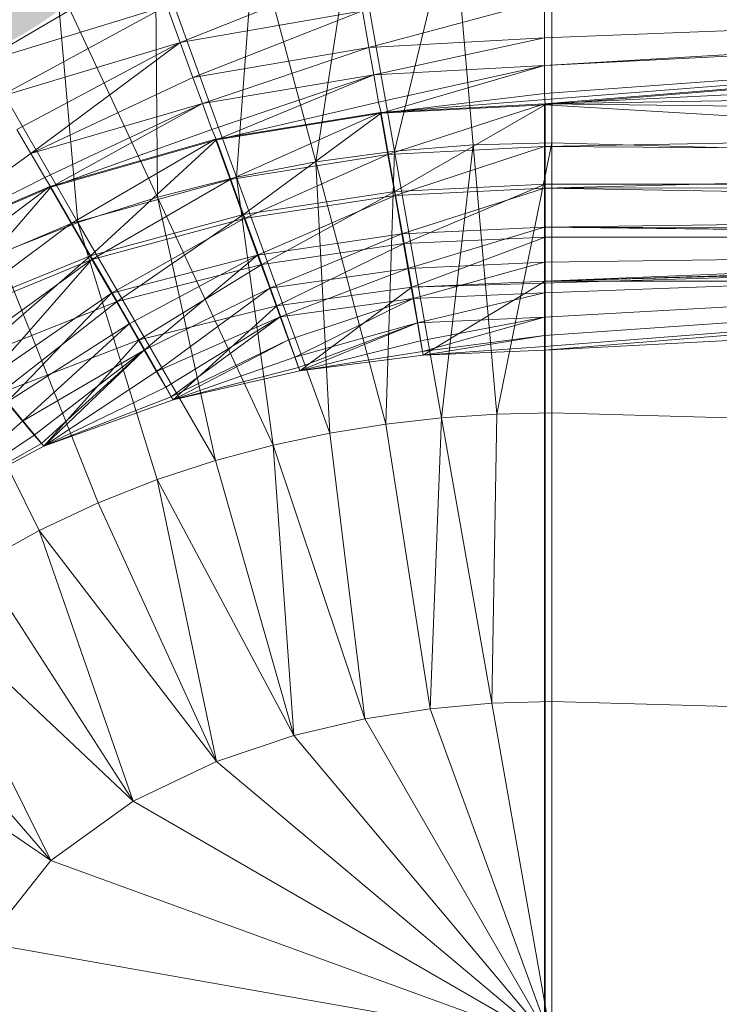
# Model space of a CAD drawing. Header units: metres. Extents: x 391.1 to 427.5, y 12.8 to 28.4.
# Tile 116 of 218: x 406.6192 to 406.6807, y 26.456 to 26.5427. Entities that reach past the tile are written whole.
import ezdxf

# ---------------------------------------------------------------- set-up
doc = ezdxf.new("R2010")
doc.units = ezdxf.units.M
doc.layers.add('A-DETL-____-MBND', color=7, linetype='Continuous', lineweight=18)
doc.layers.add('E-LITE-EQPM-IDEN', color=7, linetype='Continuous', lineweight=30)
doc.styles.add('Tahoma_4', font='tahoma.ttf', dxfattribs={"height": 0.15})

# ---------------------------------------------------------------- blocks, each defined once
blk = doc.blocks.new('Family - Inodor PA-152140-03_ENLLUMENAT_P0A')
at = {"layer": 'A-DETL-____-MBND', "color": 253, "true_color": 0xaaaaaa}
for p, q in [((0.207791, 0.299659), (0.202676, 0.278417)), ((0.209601, 0.278975), (0.207791, 0.299659)), ((0.216518, 0.27916), (0.216518, 0.299915)), ((0.199066, 0.298888), (0.195736, 0.277475)), ((0.202676, 0.278417), (0.199066, 0.298888)), ((0.190346, 0.297589), (0.188777, 0.276132)), ((0.195736, 0.277475), (0.190346, 0.297589)), ((0.188777, 0.276132), (0.181638, 0.295746)), ((0.181638, 0.295746), (0.181802, 0.274363)), ((0.181239, 0.295066), (0.166095, 0.286145)), ((0.181239, 0.295066), (0.166095, 0.286145)), ((0.19926, 0.294144), (0.183814, 0.288007)), ((0.19926, 0.294144), (0.183814, 0.288007)), ((0.181802, 0.274363), (0.172957, 0.293331)), ((0.172957, 0.293331), (0.17482, 0.272138)), ((0.330767, 0.292853), (0.215873, 0.285964)), ((0.330767, 0.292853), (0.215873, 0.288401)), ((0.330767, 0.292853), (0.215873, 0.285964)), ((0.330767, 0.292853), (0.215873, 0.288401)), ((0.215874, 0.291681), (0.200423, 0.287547)), ((0.215874, 0.291681), (0.200423, 0.287547)), ((0.330815, 0.291949), (0.201425, 0.281839)), ((0.330815, 0.291949), (0.215869, 0.282606)), ((0.330815, 0.291949), (0.215869, 0.282606)), ((0.330822, 0.291855), (0.215873, 0.285964)), ((0.330822, 0.291855), (0.215873, 0.283511)), ((0.330822, 0.291855), (0.215873, 0.285964)), ((0.330822, 0.291855), (0.215873, 0.283511)), ((0.215873, 0.288401), (0.215874, 0.291681)), ((0.215874, 0.291681), (0.215873, 0.288401)), ((0.330822, 0.291855), (0.215927, 0.282512)), ((0.330822, 0.291855), (0.215927, 0.282512)), ((0.182645, 0.29122), (0.166095, 0.286145)), ((0.182645, 0.29122), (0.166095, 0.286145)), ((0.182645, 0.29122), (0.167804, 0.283184)), ((0.182645, 0.29122), (0.167804, 0.283184)), ((0.183814, 0.288007), (0.182645, 0.29122)), ((0.182645, 0.29122), (0.183814, 0.288007)), ((0.199854, 0.290777), (0.183814, 0.288007)), ((0.199854, 0.290777), (0.183814, 0.288007)), ((0.199854, 0.290777), (0.184936, 0.284924)), ((0.199854, 0.290777), (0.184936, 0.284924)), ((0.200423, 0.287547), (0.199854, 0.290777)), ((0.199854, 0.290777), (0.200423, 0.287547)), ((0.17482, 0.272138), (0.164326, 0.290314)), ((0.183814, 0.288007), (0.167804, 0.283184)), ((0.183814, 0.288007), (0.167804, 0.283184)), ((0.183814, 0.288007), (0.169444, 0.280343)), ((0.183814, 0.288007), (0.169444, 0.280343)), ((0.183814, 0.288007), (0.170662, 0.278233)), ((0.183814, 0.288007), (0.170662, 0.278233)), ((0.184936, 0.284924), (0.183814, 0.288007)), ((0.183814, 0.288007), (0.184936, 0.284924)), ((0.215873, 0.288401), (0.200423, 0.287547)), ((0.215873, 0.288401), (0.200423, 0.287547)), ((0.215873, 0.288401), (0.200846, 0.285147)), ((0.215873, 0.288401), (0.200846, 0.285147)), ((0.330816, 0.288177), (0.215869, 0.282606)), ((0.330816, 0.288177), (0.215869, 0.282606)), ((0.215873, 0.285964), (0.215873, 0.288401)), ((0.215873, 0.288401), (0.215873, 0.285964)), ((0.200423, 0.287547), (0.184936, 0.284924)), ((0.200423, 0.287547), (0.184936, 0.284924)), ((0.200423, 0.287547), (0.185769, 0.282635)), ((0.200423, 0.287547), (0.185769, 0.282635)), ((0.200846, 0.285147), (0.200423, 0.287547)), ((0.200423, 0.287547), (0.200846, 0.285147)), ((0.215873, 0.285964), (0.200846, 0.285147)), ((0.215873, 0.285964), (0.200846, 0.285147)), ((0.215873, 0.285964), (0.201272, 0.282731)), ((0.215873, 0.285964), (0.201272, 0.282731)), ((0.215873, 0.285964), (0.201499, 0.281757)), ((0.215873, 0.285964), (0.201499, 0.281757)), ((0.215873, 0.283511), (0.215873, 0.285964)), ((0.215873, 0.285964), (0.215873, 0.283511)), ((0.184936, 0.284924), (0.170662, 0.278233)), ((0.184936, 0.284924), (0.170662, 0.278233)), ((0.185769, 0.282635), (0.184936, 0.284924)), ((0.184936, 0.284924), (0.185769, 0.282635)), ((0.200846, 0.285147), (0.185769, 0.282635)), ((0.200846, 0.285147), (0.185769, 0.282635)), ((0.200846, 0.285147), (0.186608, 0.280329)), ((0.200846, 0.285147), (0.186608, 0.280329)), ((0.200846, 0.285147), (0.187, 0.279409)), ((0.200846, 0.285147), (0.187, 0.279409)), ((0.201272, 0.282731), (0.200846, 0.285147)), ((0.200846, 0.285147), (0.201272, 0.282731)), ((0.330816, 0.28452), (0.215869, 0.282606)), ((0.330816, 0.28452), (0.215869, 0.282606)), ((0.215873, 0.283511), (0.201499, 0.281757)), ((0.215873, 0.283511), (0.201499, 0.281757)), ((0.215927, 0.282512), (0.215873, 0.283511)), ((0.215873, 0.283511), (0.215927, 0.282512)), ((0.185769, 0.282635), (0.170662, 0.278233)), ((0.185769, 0.282635), (0.170662, 0.278233)), ((0.185769, 0.282635), (0.171889, 0.276108)), ((0.185769, 0.282635), (0.171889, 0.276108)), ((0.185769, 0.282635), (0.172435, 0.27527)), ((0.185769, 0.282635), (0.172435, 0.27527)), ((0.186608, 0.280329), (0.185769, 0.282635)), ((0.185769, 0.282635), (0.186608, 0.280329)), ((0.201272, 0.282731), (0.187, 0.279409)), ((0.201272, 0.282731), (0.187, 0.279409)), ((0.201499, 0.281757), (0.201272, 0.282731)), ((0.201272, 0.282731), (0.201499, 0.281757)), ((0.201425, 0.281839), (0.186914, 0.279478)), ((0.201499, 0.281757), (0.187, 0.279409)), ((0.201499, 0.281757), (0.187, 0.279409)), ((0.201425, 0.281839), (0.188204, 0.275934)), ((0.201425, 0.281839), (0.188204, 0.275934)), ((0.201499, 0.281757), (0.189388, 0.27285)), ((0.201499, 0.281757), (0.189388, 0.27285)), ((0.215869, 0.282606), (0.201425, 0.281839)), ((0.215869, 0.282606), (0.201425, 0.281839)), ((0.20208, 0.278125), (0.201425, 0.281839)), ((0.201425, 0.281839), (0.20208, 0.278125)), ((0.215927, 0.282512), (0.201499, 0.281757)), ((0.215927, 0.282512), (0.201499, 0.281757)), ((0.202711, 0.274883), (0.201499, 0.281757)), ((0.201499, 0.281757), (0.202711, 0.274883)), ((0.215869, 0.282606), (0.20208, 0.278125)), ((0.215869, 0.282606), (0.20208, 0.278125)), ((0.215927, 0.282512), (0.202711, 0.274883)), ((0.215927, 0.282512), (0.202711, 0.274883)), ((0.725602, 0.28259), (0.204198, 0.266448)), ((0.330816, 0.281089), (0.215869, 0.282606)), ((0.215869, 0.282606), (0.330816, 0.281089)), ((0.215869, 0.282606), (0.215869, 0.278834)), ((0.215869, 0.282606), (0.215869, 0.278834)), ((0.725602, 0.28259), (0.215927, 0.266967)), ((0.725602, 0.28259), (0.215927, 0.266967)), ((0.330821, 0.275532), (0.215927, 0.282512)), ((0.215927, 0.282512), (0.330821, 0.275532)), ((0.215927, 0.282512), (0.215927, 0.275532)), ((0.215927, 0.282512), (0.215927, 0.275532)), ((0.330816, 0.281089), (0.215869, 0.278834)), ((0.330816, 0.281089), (0.215869, 0.278834)), ((0.170662, 0.278233), (0.169444, 0.280343)), ((0.169444, 0.280343), (0.170662, 0.278233)), ((0.186608, 0.280329), (0.172435, 0.27527)), ((0.186608, 0.280329), (0.172435, 0.27527)), ((0.187, 0.279409), (0.186608, 0.280329)), ((0.186608, 0.280329), (0.187, 0.279409)), ((0.186914, 0.279478), (0.172337, 0.275323)), ((0.187, 0.279409), (0.172435, 0.27527)), ((0.187, 0.279409), (0.172435, 0.27527)), ((0.186914, 0.279478), (0.174224, 0.272056)), ((0.186914, 0.279478), (0.174224, 0.272056)), ((0.187, 0.279409), (0.175925, 0.269225)), ((0.187, 0.279409), (0.175925, 0.269225)), ((0.188204, 0.275934), (0.186914, 0.279478)), ((0.186914, 0.279478), (0.188204, 0.275934)), ((0.189388, 0.27285), (0.187, 0.279409)), ((0.187, 0.279409), (0.189388, 0.27285)), ((0.216518, 0.27916), (0.209601, 0.278975)), ((0.216518, 0.27916), (0.211674, 0.255282)), ((0.726199, 0.265083), (0.216518, 0.27916)), ((0.216518, 0.25539), (0.216518, 0.27916)), ((0.202676, 0.278417), (0.195736, 0.277475)), ((0.202676, 0.278417), (0.201919, 0.254398)), ((0.215869, 0.278834), (0.20208, 0.278125)), ((0.215869, 0.278834), (0.20208, 0.278125)), ((0.209601, 0.278975), (0.202676, 0.278417)), ((0.206813, 0.254954), (0.202676, 0.278417)), ((0.215869, 0.278834), (0.202715, 0.274524)), ((0.215869, 0.278834), (0.202715, 0.274524)), ((0.209601, 0.278975), (0.206813, 0.254954)), ((0.211674, 0.255282), (0.209601, 0.278975)), ((0.330816, 0.277987), (0.215869, 0.278834)), ((0.215869, 0.278834), (0.330816, 0.277987)), ((0.215869, 0.278834), (0.215869, 0.275177)), ((0.215869, 0.278834), (0.215869, 0.275177)), ((0.170662, 0.278233), (0.157955, 0.269033)), ((0.170662, 0.278233), (0.157955, 0.269033)), ((0.171889, 0.276108), (0.170662, 0.278233)), ((0.170662, 0.278233), (0.171889, 0.276108)), ((0.20208, 0.278125), (0.188204, 0.275934)), ((0.20208, 0.278125), (0.188204, 0.275934)), ((0.195736, 0.277475), (0.188777, 0.276132)), ((0.20208, 0.278125), (0.189455, 0.272497)), ((0.20208, 0.278125), (0.189455, 0.272497)), ((0.201919, 0.254398), (0.195736, 0.277475)), ((0.195736, 0.277475), (0.196978, 0.2536)), ((0.202715, 0.274524), (0.20208, 0.278125)), ((0.20208, 0.278125), (0.202715, 0.274524)), ((0.330816, 0.277987), (0.215869, 0.275177)), ((0.330816, 0.277987), (0.215869, 0.275177)), ((0.445709, 0.276587), (0.215927, 0.266967)), ((0.445709, 0.276587), (0.215927, 0.266967)), ((0.171889, 0.276108), (0.157955, 0.269033)), ((0.171889, 0.276108), (0.157955, 0.269033)), ((0.172435, 0.27527), (0.171889, 0.276108)), ((0.171889, 0.276108), (0.172435, 0.27527)), ((0.188204, 0.275934), (0.174224, 0.272056)), ((0.188204, 0.275934), (0.174224, 0.272056)), ((0.188204, 0.275934), (0.176052, 0.268889)), ((0.188204, 0.275934), (0.176052, 0.268889)), ((0.188777, 0.276132), (0.181802, 0.274363)), ((0.189455, 0.272497), (0.188204, 0.275934)), ((0.188204, 0.275934), (0.189455, 0.272497)), ((0.196978, 0.2536), (0.188777, 0.276132)), ((0.188777, 0.276132), (0.191979, 0.252539)), ((0.172337, 0.275323), (0.15785, 0.269068)), ((0.172435, 0.27527), (0.157955, 0.269033)), ((0.172435, 0.27527), (0.157955, 0.269033)), ((0.172337, 0.275323), (0.160275, 0.266178)), ((0.172337, 0.275323), (0.160275, 0.266178)), ((0.172435, 0.27527), (0.162442, 0.263686)), ((0.172435, 0.27527), (0.162442, 0.263686)), ((0.174224, 0.272056), (0.172337, 0.275323)), ((0.172337, 0.275323), (0.174224, 0.272056)), ((0.175925, 0.269225), (0.172435, 0.27527)), ((0.172435, 0.27527), (0.175925, 0.269225)), ((0.202711, 0.274883), (0.189388, 0.27285)), ((0.202711, 0.274883), (0.189388, 0.27285)), ((0.202711, 0.274883), (0.190986, 0.26846)), ((0.202711, 0.274883), (0.190986, 0.26846)), ((0.215927, 0.275532), (0.202711, 0.274883)), ((0.215927, 0.275532), (0.202711, 0.274883)), ((0.203522, 0.270282), (0.202711, 0.274883)), ((0.202711, 0.274883), (0.203522, 0.270282)), ((0.215869, 0.275177), (0.202715, 0.274524)), ((0.215869, 0.275177), (0.202715, 0.274524)), ((0.215869, 0.275177), (0.203311, 0.271144)), ((0.215869, 0.275177), (0.203311, 0.271144)), ((0.215927, 0.275532), (0.203522, 0.270282)), ((0.215927, 0.275532), (0.203522, 0.270282)), ((0.330816, 0.27531), (0.215869, 0.275177)), ((0.330816, 0.27531), (0.215869, 0.275177)), ((0.330816, 0.273138), (0.215869, 0.275177)), ((0.215869, 0.275177), (0.330816, 0.273138)), ((0.215869, 0.275177), (0.215869, 0.271746)), ((0.215869, 0.275177), (0.215869, 0.271746)), ((0.330821, 0.275532), (0.215927, 0.275532)), ((0.330821, 0.275532), (0.215927, 0.275532)), ((0.215927, 0.275532), (0.215927, 0.27086)), ((0.215927, 0.275532), (0.215927, 0.27086)), ((0.181802, 0.274363), (0.17482, 0.272138)), ((0.191979, 0.252539), (0.181802, 0.274363)), ((0.181802, 0.274363), (0.186915, 0.251188)), ((0.202715, 0.274524), (0.189455, 0.272497)), ((0.202715, 0.274524), (0.189455, 0.272497)), ((0.202715, 0.274524), (0.190628, 0.269273)), ((0.202715, 0.274524), (0.190628, 0.269273)), ((0.203311, 0.271144), (0.202715, 0.274524)), ((0.202715, 0.274524), (0.203311, 0.271144)), ((0.330816, 0.273138), (0.215869, 0.271746)), ((0.330816, 0.273138), (0.215869, 0.271746)), ((0.189388, 0.27285), (0.175925, 0.269225)), ((0.189388, 0.27285), (0.175925, 0.269225)), ((0.189455, 0.272497), (0.176052, 0.268889)), ((0.189455, 0.272497), (0.176052, 0.268889)), ((0.189455, 0.272497), (0.177768, 0.265918)), ((0.189455, 0.272497), (0.177768, 0.265918)), ((0.189388, 0.27285), (0.178261, 0.265179)), ((0.189388, 0.27285), (0.178261, 0.265179)), ((0.190986, 0.26846), (0.189388, 0.27285)), ((0.189388, 0.27285), (0.190986, 0.26846)), ((0.190628, 0.269273), (0.189455, 0.272497)), ((0.189455, 0.272497), (0.190628, 0.269273)), ((0.174224, 0.272056), (0.160275, 0.266178)), ((0.174224, 0.272056), (0.160275, 0.266178)), ((0.174224, 0.272056), (0.162626, 0.263377)), ((0.174224, 0.272056), (0.162626, 0.263377)), ((0.17482, 0.272138), (0.167851, 0.269419)), ((0.176052, 0.268889), (0.174224, 0.272056)), ((0.174224, 0.272056), (0.176052, 0.268889)), ((0.186915, 0.251188), (0.17482, 0.272138)), ((0.17482, 0.272138), (0.181788, 0.249515)), ((0.215869, 0.271746), (0.203311, 0.271144)), ((0.215869, 0.271746), (0.203311, 0.271144)), ((0.215869, 0.271746), (0.20385, 0.26809)), ((0.215869, 0.271746), (0.20385, 0.26809)), ((0.330816, 0.271538), (0.215869, 0.271746)), ((0.215869, 0.271746), (0.330816, 0.271538)), ((0.215869, 0.271746), (0.330816, 0.270559)), ((0.215869, 0.271746), (0.330816, 0.270559)), ((0.215869, 0.271746), (0.330816, 0.270245)), ((0.215869, 0.271746), (0.330816, 0.270245)), ((0.215869, 0.271746), (0.215869, 0.268645)), ((0.215869, 0.271746), (0.215869, 0.268645)), ((0.203311, 0.271144), (0.190628, 0.269273)), ((0.203311, 0.271144), (0.190628, 0.269273)), ((0.203311, 0.271144), (0.191689, 0.266358)), ((0.203311, 0.271144), (0.191689, 0.266358)), ((0.20385, 0.26809), (0.203311, 0.271144)), ((0.203311, 0.271144), (0.20385, 0.26809)), ((0.215927, 0.27086), (0.203522, 0.270282)), ((0.215927, 0.27086), (0.203522, 0.270282)), ((0.215927, 0.27086), (0.204198, 0.266448)), ((0.215927, 0.27086), (0.204198, 0.266448)), ((0.330821, 0.27086), (0.215927, 0.27086)), ((0.330821, 0.27086), (0.215927, 0.27086)), ((0.215927, 0.266967), (0.215927, 0.27086)), ((0.215927, 0.27086), (0.215927, 0.266967)), ((0.203522, 0.270282), (0.190986, 0.26846)), ((0.203522, 0.270282), (0.190986, 0.26846)), ((0.203522, 0.270282), (0.192317, 0.264802)), ((0.203522, 0.270282), (0.192317, 0.264802)), ((0.204198, 0.266448), (0.203522, 0.270282)), ((0.203522, 0.270282), (0.204198, 0.266448)), ((0.330816, 0.270245), (0.215869, 0.260902)), ((0.330816, 0.270245), (0.215869, 0.260902)), ((0.330816, 0.270245), (0.215869, 0.268645)), ((0.330816, 0.270245), (0.215869, 0.265967)), ((0.330816, 0.270245), (0.215869, 0.268645)), ((0.330816, 0.270245), (0.215869, 0.263796)), ((0.330816, 0.270245), (0.215869, 0.265967)), ((0.330816, 0.270245), (0.215869, 0.262196)), ((0.330816, 0.270245), (0.215869, 0.263796)), ((0.330816, 0.270245), (0.215869, 0.261216)), ((0.330816, 0.270245), (0.215869, 0.262196)), ((0.330816, 0.270245), (0.215869, 0.260902)), ((0.330816, 0.270245), (0.215869, 0.261216)), ((0.330816, 0.270245), (0.215927, 0.266967)), ((0.330816, 0.270245), (0.215927, 0.266967)), ((0.175925, 0.269225), (0.162442, 0.263686)), ((0.175925, 0.269225), (0.162442, 0.263686)), ((0.176052, 0.268889), (0.162626, 0.263377)), ((0.176052, 0.268889), (0.162626, 0.263377)), ((0.176052, 0.268889), (0.164831, 0.260748)), ((0.176052, 0.268889), (0.164831, 0.260748)), ((0.175925, 0.269225), (0.165445, 0.260107)), ((0.175925, 0.269225), (0.165445, 0.260107)), ((0.176052, 0.268889), (0.166825, 0.258373)), ((0.176052, 0.268889), (0.166825, 0.258373)), ((0.167851, 0.269419), (0.176607, 0.247478)), ((0.178261, 0.265179), (0.175925, 0.269225)), ((0.175925, 0.269225), (0.178261, 0.265179)), ((0.177768, 0.265918), (0.176052, 0.268889)), ((0.176052, 0.268889), (0.177768, 0.265918)), ((0.190628, 0.269273), (0.177768, 0.265918)), ((0.190628, 0.269273), (0.177768, 0.265918)), ((0.190628, 0.269273), (0.179318, 0.263232)), ((0.190628, 0.269273), (0.179318, 0.263232)), ((0.190628, 0.269273), (0.180657, 0.260913)), ((0.190628, 0.269273), (0.180657, 0.260913)), ((0.191689, 0.266358), (0.190628, 0.269273)), ((0.190628, 0.269273), (0.191689, 0.266358)), ((0.190986, 0.26846), (0.178261, 0.265179)), ((0.190986, 0.26846), (0.178261, 0.265179)), ((0.190986, 0.26846), (0.180207, 0.261808)), ((0.190986, 0.26846), (0.180207, 0.261808)), ((0.192317, 0.264802), (0.190986, 0.26846)), ((0.190986, 0.26846), (0.192317, 0.264802)), ((0.20385, 0.26809), (0.191689, 0.266358)), ((0.20385, 0.26809), (0.191689, 0.266358)), ((0.20385, 0.26809), (0.192605, 0.263843)), ((0.20385, 0.26809), (0.192605, 0.263843)), ((0.215869, 0.268645), (0.20385, 0.26809)), ((0.215869, 0.268645), (0.20385, 0.26809)), ((0.204315, 0.265454), (0.20385, 0.26809)), ((0.20385, 0.26809), (0.204315, 0.265454)), ((0.215869, 0.268645), (0.204315, 0.265454)), ((0.215869, 0.268645), (0.204315, 0.265454)), ((0.215869, 0.265967), (0.215869, 0.268645)), ((0.215869, 0.268645), (0.215869, 0.265967)), ((0.160927, 0.266166), (0.1714, 0.245033)), ((0.191689, 0.266358), (0.180657, 0.260913)), ((0.191689, 0.266358), (0.180657, 0.260913)), ((0.191689, 0.266358), (0.181743, 0.259033)), ((0.191689, 0.266358), (0.181743, 0.259033)), ((0.192605, 0.263843), (0.191689, 0.266358)), ((0.191689, 0.266358), (0.192605, 0.263843)), ((0.204198, 0.266448), (0.192317, 0.264802)), ((0.204198, 0.266448), (0.192317, 0.264802)), ((0.204198, 0.266448), (0.192317, 0.264802)), ((0.204198, 0.266448), (0.194337, 0.259083)), ((0.204198, 0.266448), (0.194337, 0.259083)), ((0.215927, 0.266967), (0.204198, 0.266448)), ((0.215927, 0.266967), (0.204198, 0.266448)), ((0.215927, 0.266967), (0.204198, 0.266448)), ((0.215927, 0.266967), (0.204198, 0.266448)), ((0.205194, 0.260465), (0.204198, 0.266448)), ((0.204198, 0.266448), (0.205194, 0.260465)), ((0.215927, 0.266967), (0.205194, 0.260465)), ((0.215927, 0.266967), (0.205194, 0.260465)), ((0.330821, 0.266967), (0.215869, 0.260902)), ((0.215869, 0.260902), (0.215927, 0.266967)), ((0.215869, 0.260902), (0.330821, 0.266967)), ((0.330821, 0.266967), (0.215869, 0.260902)), ((0.215869, 0.260902), (0.215927, 0.266967)), ((0.215869, 0.260902), (0.330821, 0.266967)), ((0.215927, 0.266967), (0.215869, 0.260902)), ((0.215927, 0.266967), (0.330821, 0.266967)), ((0.215927, 0.266967), (0.330821, 0.266967)), ((0.330821, 0.266967), (0.215927, 0.266967)), ((0.215927, 0.13288), (0.215927, 0.266967)), ((0.215927, 0.266967), (0.215927, 0.13288)), ((0.330821, 0.266967), (0.215927, 0.266967)), ((0.330821, 0.266967), (0.215927, 0.266967)), ((0.177768, 0.265918), (0.166825, 0.258373)), ((0.177768, 0.265918), (0.166825, 0.258373)), ((0.177768, 0.265918), (0.168546, 0.256322)), ((0.177768, 0.265918), (0.168546, 0.256322)), ((0.179318, 0.263232), (0.177768, 0.265918)), ((0.177768, 0.265918), (0.179318, 0.263232)), ((0.204315, 0.265454), (0.192605, 0.263843)), ((0.204315, 0.265454), (0.192605, 0.263843)), ((0.204315, 0.265454), (0.193347, 0.261802)), ((0.204315, 0.265454), (0.193347, 0.261802)), ((0.204315, 0.265454), (0.193895, 0.260298)), ((0.204315, 0.265454), (0.193895, 0.260298)), ((0.215869, 0.265967), (0.204315, 0.265454)), ((0.215869, 0.265967), (0.204315, 0.265454)), ((0.204692, 0.263315), (0.204315, 0.265454)), ((0.204315, 0.265454), (0.204692, 0.263315)), ((0.215869, 0.265967), (0.204692, 0.263315)), ((0.215869, 0.265967), (0.204692, 0.263315)), ((0.215869, 0.263796), (0.215869, 0.265967)), ((0.215869, 0.265967), (0.215869, 0.263796)), ((0.178261, 0.265179), (0.165445, 0.260107)), ((0.178261, 0.265179), (0.165445, 0.260107)), ((0.178261, 0.265179), (0.167948, 0.257125)), ((0.178261, 0.265179), (0.167948, 0.257125)), ((0.180207, 0.261808), (0.178261, 0.265179)), ((0.178261, 0.265179), (0.180207, 0.261808)), ((0.192317, 0.264802), (0.180207, 0.261808)), ((0.192317, 0.264802), (0.180207, 0.261808)), ((0.192317, 0.264802), (0.180207, 0.261808)), ((0.192317, 0.264802), (0.18319, 0.256527)), ((0.192317, 0.264802), (0.18319, 0.256527)), ((0.194337, 0.259083), (0.192317, 0.264802)), ((0.192317, 0.264802), (0.194337, 0.259083)), ((0.192605, 0.263843), (0.181743, 0.259033)), ((0.192605, 0.263843), (0.181743, 0.259033)), ((0.192605, 0.263843), (0.182543, 0.257647)), ((0.192605, 0.263843), (0.182543, 0.257647)), ((0.192605, 0.263843), (0.183033, 0.256798)), ((0.192605, 0.263843), (0.183033, 0.256798)), ((0.193347, 0.261802), (0.192605, 0.263843)), ((0.192605, 0.263843), (0.193347, 0.261802)), ((0.215869, 0.263796), (0.204692, 0.263315)), ((0.215869, 0.263796), (0.204692, 0.263315)), ((0.215869, 0.263796), (0.20497, 0.261739)), ((0.215869, 0.263796), (0.20497, 0.261739)), ((0.215869, 0.263796), (0.20514, 0.260774)), ((0.215869, 0.263796), (0.20514, 0.260774)), ((0.215869, 0.262196), (0.215869, 0.263796)), ((0.215869, 0.263796), (0.215869, 0.262196)), ((0.179318, 0.263232), (0.168546, 0.256322)), ((0.179318, 0.263232), (0.168546, 0.256322)), ((0.179318, 0.263232), (0.169942, 0.254658)), ((0.179318, 0.263232), (0.169942, 0.254658)), ((0.180657, 0.260913), (0.179318, 0.263232)), ((0.179318, 0.263232), (0.180657, 0.260913)), ((0.204692, 0.263315), (0.193895, 0.260298)), ((0.204692, 0.263315), (0.193895, 0.260298)), ((0.204692, 0.263315), (0.19423, 0.259378)), ((0.204692, 0.263315), (0.19423, 0.259378)), ((0.204692, 0.263315), (0.194337, 0.259083)), ((0.204692, 0.263315), (0.194337, 0.259083)), ((0.20497, 0.261739), (0.204692, 0.263315)), ((0.204692, 0.263315), (0.20497, 0.261739)), ((0.180207, 0.261808), (0.167948, 0.257125)), ((0.180207, 0.261808), (0.167948, 0.257125)), ((0.180207, 0.261808), (0.167948, 0.257125)), ((0.180207, 0.261808), (0.171802, 0.252442)), ((0.180207, 0.261808), (0.171802, 0.252442)), ((0.18319, 0.256527), (0.180207, 0.261808)), ((0.180207, 0.261808), (0.18319, 0.256527)), ((0.215869, 0.262196), (0.20514, 0.260774)), ((0.215869, 0.262196), (0.20514, 0.260774)), ((0.215869, 0.262196), (0.205194, 0.260465)), ((0.215869, 0.262196), (0.205194, 0.260465)), ((0.215869, 0.261216), (0.215869, 0.262196)), ((0.215869, 0.262196), (0.215869, 0.261216)), ((0.193347, 0.261802), (0.183033, 0.256798)), ((0.193347, 0.261802), (0.183033, 0.256798)), ((0.193347, 0.261802), (0.18319, 0.256527)), ((0.193347, 0.261802), (0.18319, 0.256527)), ((0.193895, 0.260298), (0.193347, 0.261802)), ((0.193347, 0.261802), (0.193895, 0.260298)), ((0.20497, 0.261739), (0.194337, 0.259083)), ((0.20497, 0.261739), (0.194337, 0.259083)), ((0.20514, 0.260774), (0.20497, 0.261739)), ((0.20497, 0.261739), (0.20514, 0.260774)), ((0.215869, 0.261216), (0.205194, 0.260465)), ((0.215869, 0.261216), (0.205194, 0.260465)), ((0.215869, 0.260902), (0.215869, 0.261216)), ((0.215869, 0.261216), (0.215869, 0.260902)), ((0.180657, 0.260913), (0.169942, 0.254658)), ((0.180657, 0.260913), (0.169942, 0.254658)), ((0.180657, 0.260913), (0.17097, 0.253433)), ((0.180657, 0.260913), (0.17097, 0.253433)), ((0.180657, 0.260913), (0.1716, 0.252682)), ((0.180657, 0.260913), (0.1716, 0.252682)), ((0.180657, 0.260913), (0.171802, 0.252442)), ((0.180657, 0.260913), (0.171802, 0.252442)), ((0.181743, 0.259033), (0.180657, 0.260913)), ((0.180657, 0.260913), (0.181743, 0.259033)), ((0.193895, 0.260298), (0.18319, 0.256527)), ((0.193895, 0.260298), (0.18319, 0.256527)), ((0.19423, 0.259378), (0.193895, 0.260298)), ((0.193895, 0.260298), (0.19423, 0.259378)), ((0.20514, 0.260774), (0.194337, 0.259083)), ((0.20514, 0.260774), (0.194337, 0.259083)), ((0.194337, 0.259083), (0.205194, 0.260465)), ((0.205194, 0.260465), (0.194337, 0.259083)), ((0.205194, 0.260465), (0.194337, 0.259083)), ((0.205194, 0.260465), (0.194337, 0.259083)), ((0.205194, 0.260465), (0.20514, 0.260774)), ((0.20514, 0.260774), (0.205194, 0.260465)), ((0.215869, 0.260902), (0.205194, 0.260465)), ((0.215869, 0.260902), (0.205194, 0.260465)), ((0.215869, 0.260902), (0.205194, 0.260465)), ((0.215869, 0.260902), (0.205194, 0.260465)), ((0.215869, 0.260902), (0.215869, 0.138945)), ((0.215869, 0.260902), (0.215869, 0.138945)), ((0.19423, 0.259378), (0.18319, 0.256527)), ((0.19423, 0.259378), (0.18319, 0.256527)), ((0.194337, 0.259083), (0.19423, 0.259378)), ((0.19423, 0.259378), (0.194337, 0.259083)), ((0.181743, 0.259033), (0.171802, 0.252442)), ((0.181743, 0.259033), (0.171802, 0.252442)), ((0.182543, 0.257647), (0.181743, 0.259033)), ((0.181743, 0.259033), (0.182543, 0.257647)), ((0.18319, 0.256527), (0.194337, 0.259083)), ((0.194337, 0.259083), (0.18319, 0.256527)), ((0.194337, 0.259083), (0.18319, 0.256527)), ((0.194337, 0.259083), (0.18319, 0.256527)), ((0.182543, 0.257647), (0.171802, 0.252442)), ((0.182543, 0.257647), (0.171802, 0.252442)), ((0.183033, 0.256798), (0.182543, 0.257647)), ((0.182543, 0.257647), (0.183033, 0.256798)), ((0.171802, 0.252442), (0.167948, 0.257125)), ((0.167948, 0.257125), (0.171802, 0.252442)), ((0.183033, 0.256798), (0.171802, 0.252442)), ((0.183033, 0.256798), (0.171802, 0.252442)), ((0.18319, 0.256527), (0.183033, 0.256798)), ((0.183033, 0.256798), (0.18319, 0.256527)), ((0.169942, 0.254658), (0.168546, 0.256322)), ((0.168546, 0.256322), (0.169942, 0.254658)), ((0.171802, 0.252442), (0.18319, 0.256527)), ((0.18319, 0.256527), (0.171802, 0.252442)), ((0.18319, 0.256527), (0.171802, 0.252442)), ((0.18319, 0.256527), (0.171802, 0.252442)), ((0.206813, 0.254954), (0.201919, 0.254398)), ((0.206813, 0.254954), (0.205811, 0.229333)), ((0.211674, 0.255282), (0.206813, 0.254954)), ((0.211245, 0.22982), (0.206813, 0.254954)), ((0.211674, 0.255282), (0.211245, 0.22982)), ((0.216518, 0.25539), (0.211674, 0.255282)), ((0.726199, 0.241312), (0.216518, 0.25539)), ((0.216518, 0.25539), (0.216518, 0.229974)), ((0.169942, 0.254658), (0.160477, 0.246403)), ((0.169942, 0.254658), (0.160477, 0.246403)), ((0.17097, 0.253433), (0.169942, 0.254658)), ((0.169942, 0.254658), (0.17097, 0.253433)), ((0.201919, 0.254398), (0.196978, 0.2536)), ((0.205811, 0.229333), (0.201919, 0.254398)), ((0.17097, 0.253433), (0.160477, 0.246403)), ((0.17097, 0.253433), (0.160477, 0.246403)), ((0.1716, 0.252682), (0.17097, 0.253433)), ((0.17097, 0.253433), (0.1716, 0.252682)), ((0.196978, 0.2536), (0.191979, 0.252539)), ((0.196978, 0.2536), (0.200052, 0.228435)), ((0.1716, 0.252682), (0.160477, 0.246403)), ((0.1716, 0.252682), (0.160477, 0.246403)), ((0.160477, 0.246403), (0.171802, 0.252442)), ((0.171802, 0.252442), (0.160477, 0.246403)), ((0.171802, 0.252442), (0.160477, 0.246403)), ((0.171802, 0.252442), (0.160477, 0.246403)), ((0.171802, 0.252442), (0.1716, 0.252682)), ((0.1716, 0.252682), (0.171802, 0.252442)), ((0.191979, 0.252539), (0.186915, 0.251188)), ((0.200052, 0.228435), (0.191979, 0.252539)), ((0.191979, 0.252539), (0.193813, 0.226973)), ((0.186915, 0.251188), (0.181788, 0.249515)), ((0.193813, 0.226973), (0.186915, 0.251188)), ((0.181788, 0.249515), (0.176607, 0.247478)), ((0.193813, 0.226973), (0.181788, 0.249515)), ((0.181788, 0.249515), (0.186994, 0.224688)), ((0.176607, 0.247478), (0.1714, 0.245033)), ((0.186994, 0.224688), (0.176607, 0.247478)), ((0.1714, 0.245033), (0.166208, 0.24213)), ((0.186994, 0.224688), (0.1714, 0.245033)), ((0.1714, 0.245033), (0.17968, 0.221183)), ((0.17968, 0.221183), (0.166208, 0.24213)), ((0.17968, 0.221183), (0.1611, 0.238719)), ((0.1611, 0.238719), (0.172436, 0.215959)), ((0.172436, 0.215959), (0.156173, 0.234755)), ((0.172436, 0.215959), (0.151555, 0.230208)), ((0.211245, 0.22982), (0.205811, 0.229333)), ((0.216518, 0.229974), (0.211245, 0.22982)), ((0.216518, 0.199915), (0.211245, 0.22982)), ((0.726199, 0.215896), (0.216518, 0.229974)), ((0.216518, 0.229974), (0.216518, 0.199915)), ((0.205811, 0.229333), (0.200052, 0.228435)), ((0.216518, 0.199915), (0.205811, 0.229333)), ((0.200052, 0.228435), (0.193813, 0.226973)), ((0.216518, 0.199915), (0.200052, 0.228435)), ((0.193813, 0.226973), (0.186994, 0.224688)), ((0.216518, 0.199915), (0.193813, 0.226973)), ((0.186994, 0.224688), (0.17968, 0.221183)), ((0.216518, 0.199915), (0.186994, 0.224688)), ((0.17968, 0.221183), (0.172436, 0.215959)), ((0.216518, 0.199915), (0.17968, 0.221183)), ((0.172436, 0.215959), (0.166667, 0.208705)), ((0.216518, 0.199915), (0.172436, 0.215959)), ((0.216518, 0.199915), (0.166667, 0.208705))]:
    blk.add_line(p, q, dxfattribs=at)
blk = doc.blocks.new('LONDR55-XX_ZZ-ARQ-CAA-M3D-Londres55_ifc-1-03_ENLLUMENAT_P0A')
at = {"layer": 'A-DETL-____-MBND', "color": 253, "lineweight": 18, "true_color": 0xaaaaaa}
blk.add_blockref('Family - Inodor PA-152140-03_ENLLUMENAT_P0A', (406.449462, 26.252735), dxfattribs=at)

msp = doc.modelspace()

# ---------------------------------------------------------------- block references
at = {"lineweight": 5}
msp.add_blockref('LONDR55-XX_ZZ-ARQ-CAA-M3D-Londres55_ifc-1-03_ENLLUMENAT_P0A', (0, 0), dxfattribs=at)

# ---------------------------------------------------------------- texts
at = {"layer": 'E-LITE-EQPM-IDEN', "insert": (406.038771, 26.689015), "char_height": 0.15, "width": 0.7375525, "attachment_point": 1, "style": 'Tahoma_4'}
msp.add_mtext('LA27.6', dxfattribs=at)

doc.saveas('drawing.dxf')
